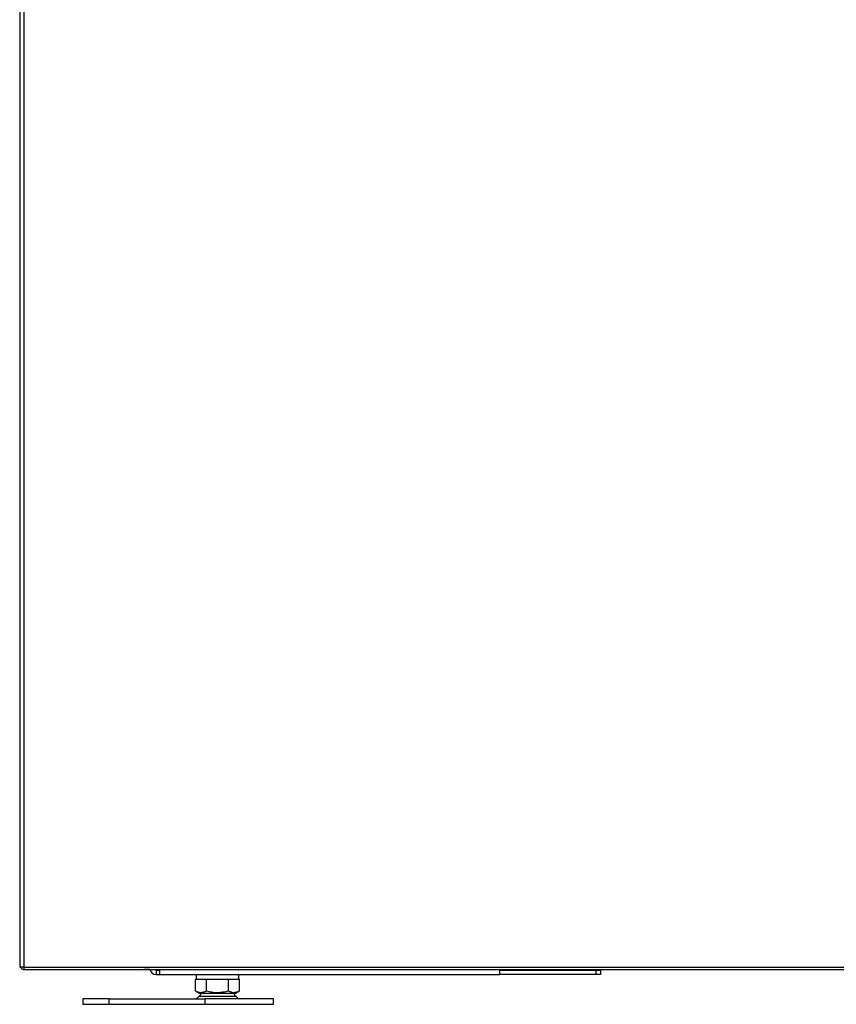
# Model space of a CAD drawing. Header units: millimetres. Extents: x 0 to 39025, y -31299 to 8400.
# Tile 190 of 209: x 17241 to 17605, y 1783 to 2222. Entities that reach past the tile are written whole.
import ezdxf

# ---------------------------------------------------------------- set-up
doc = ezdxf.new("R2010")
doc.units = ezdxf.units.MM

# ---------------------------------------------------------------- blocks, each defined once
blk = doc.blocks.new('Adapt 2 S (levo_prerez)')
at = {"linetype": 'Continuous'}
for p, q in [((60.85, 15.25), (60.85, 13.25)), ((60.85, 15.25), (62.35, 15.25)), ((60.85, 13.25), (62.35, 13.25)), ((62.35, 15.55), (62.35, 13.25)), ((62.35, 13.25), (214, 13.25)), ((78.67, 13.25), (78.67, 11)), ((97.67, 11), (97.67, 13.25)), ((214, 15.55), (214, 13.25)), ((214, 15.25), (257, 15.25)), ((257, 13.25), (214, 13.25)), ((257, 13.25), (257, 15.25)), ((257, 15.25), (259, 15.25)), ((259, 13.25), (257, 13.25)), ((259, 15.25), (259, 13.25)), ((78.36, 6.05), (78.36, 11)), ((78.69, 11), (78.36, 11)), ((82.93, 11), (78.69, 11)), ((83.27, 11), (82.93, 11)), ((83.27, 6.05), (83.27, 11)), ((83.93, 11), (83.27, 11)), ((92.42, 11), (83.93, 11)), ((93.08, 11), (92.42, 11)), ((93.08, 6.05), (93.08, 11)), ((93.41, 11), (93.08, 11)), ((97.66, 11), (93.41, 11)), ((97.99, 11), (97.66, 11)), ((97.99, 6.05), (97.99, 11)), ((78.36, 6.05), (80.17, 5)), ((81.2, 5), (79.98, 3.57)), ((80.17, 5), (96.17, 5)), ((96.37, 3.57), (95.15, 5)), ((96.17, 5), (97.99, 6.05)), ((28.17, 2.5), (28.17, 0)), ((39.84, 2.5), (28.17, 2.5)), ((28.17, 0), (39.84, 0)), ((39.84, 0), (39.84, 2.5)), ((39.84, 2.5), (82.62, 2.5)), ((39.84, 0), (82.62, 0)), ((79.98, 3.57), (88.17, 3.57)), ((82.62, 2.5), (82.62, 0)), ((113.17, 2.5), (82.62, 2.5)), ((82.62, 0), (113.17, 0)), ((88.17, 3.57), (96.37, 3.57)), ((113.17, 0), (113.17, 2.5))]:
    blk.add_line(p, q, dxfattribs=at)
for centre, radius, start, end in [((60.85, 16.05), 2.8, 190.2866, 270), ((60.85, 16.05), 0.8, 218.6822, 270), ((77.93, 5), 2.5, 270, 325.0151), ((98.41, 5), 2.5, 214.9849, 270)]:
    blk.add_arc(centre, radius, start, end, dxfattribs=at)
at = {"lineweight": 25}
for points in [[(0, 890.17), (0, 890.17), (0, 16.61), (0, 16.61)], [(2, 16.61), (2, 16.61), (2, 889.79), (2, 889.79)], [(0, 107.32), (0, 107.32), (0, 17.56), (0, 17.56)], [(2, 16.61), (2, 16.61), (495, 16.61), (495, 16.61)], [(2, 15.55), (2, 15.55), (495, 15.55), (495, 15.55)], [(2, 15.55), (2, 15.55), (2.62, 15.55), (2.62, 15.55)], [(2.62, 15.55), (2.62, 15.55), (55.3, 15.55), (55.3, 15.55)], [(57.3, 15.55), (57.3, 15.55), (55.3, 15.55), (55.3, 15.55)], [(58, 15.55), (58, 15.55), (57.3, 15.55), (57.3, 15.55)]]:
    blk.add_open_spline(points, degree=3, dxfattribs=at)
for points, knots in [([(2, 16.61), (2, 16.61), (1.31, 16.61), (1.31, 16.61), (1.31, 16.61), (0.7, 16.61), (0.7, 16.61), (0.7, 16.61), (0.26, 16.61), (0.26, 16.61), (0.26, 16.61), (0.03, 16.61), (0.03, 16.61), (0.03, 16.61), (0, 16.61), (0, 16.61)], [0, 0, 0, 0, 1, 1, 1, 2, 2, 2, 3, 3, 3, 4, 4, 4, 5, 5, 5, 5]), ([(0.24, 16.61), (0.24, 16.61), (0.34, 16.44), (0.34, 16.44), (0.34, 16.44), (0.59, 16.14), (0.59, 16.14), (0.59, 16.14), (0.89, 15.89), (0.89, 15.89), (0.89, 15.89), (1.24, 15.7), (1.24, 15.7), (1.24, 15.7), (1.61, 15.59), (1.61, 15.59), (1.61, 15.59), (2, 15.55), (2, 15.55)], [0, 0, 0, 0, 1, 1, 1, 2, 2, 2, 3, 3, 3, 4, 4, 4, 5, 5, 5, 6, 6, 6, 6]), ([(1.69, 16.61), (1.69, 16.61), (1.81, 16.58), (1.81, 16.58), (1.81, 16.58), (2, 16.56), (2, 16.56)], [0, 0, 0, 0, 1, 1, 1, 2, 2, 2, 2]), ([(2, 15.55), (2, 15.55), (2, 15.64), (2, 15.64), (2, 15.64), (2, 15.86), (2, 15.86), (2, 15.86), (2, 16.2), (2, 16.2), (2, 16.2), (2, 16.61), (2, 16.61)], [0, 0, 0, 0, 1, 1, 1, 2, 2, 2, 3, 3, 3, 4, 4, 4, 4])]:
    blk.add_open_spline(points, degree=3, knots=knots, dxfattribs=at)
at = {"linetype": 'Continuous'}
for points in [[(78.36, 6.05), (78.76, 5.82), (79.16, 5.63), (79.98, 5.36), (80.39, 5.29), (81.02, 5.29), (81.23, 5.31), (81.64, 5.38), (81.85, 5.43), (82.46, 5.63), (82.86, 5.82), (83.27, 6.05)], [(83.27, 6.05), (84.07, 5.82), (84.87, 5.63), (86.51, 5.36), (87.33, 5.29), (88.58, 5.29), (89, 5.31), (89.83, 5.38), (90.24, 5.43), (91.47, 5.63), (92.28, 5.82), (93.08, 6.05)], [(93.08, 6.05), (93.48, 5.82), (93.88, 5.63), (94.7, 5.36), (95.11, 5.29), (95.74, 5.29), (95.95, 5.31), (96.36, 5.38), (96.57, 5.43), (97.18, 5.63), (97.59, 5.82), (97.99, 6.05)]]:
    blk.add_open_spline(points, degree=3, knots=[0, 0, 0, 0, 0.25, 0.25, 0.5, 0.5, 0.625, 0.625, 0.75, 0.75, 1, 1, 1, 1], dxfattribs=at)

msp = doc.modelspace()

# ---------------------------------------------------------------- block references
at = {"color": 1}
msp.add_blockref('Adapt 2 S (levo_prerez)', (17240.89, 1782.81), dxfattribs=at)

doc.saveas('drawing.dxf')
